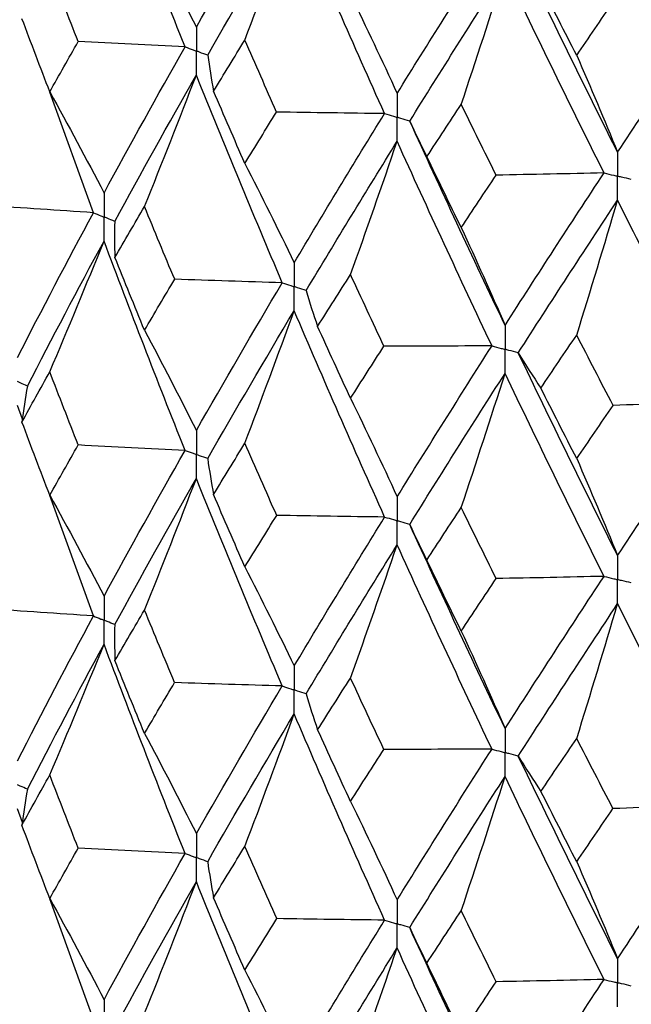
# Paper-space layout '_Dimetric' of a CAD drawing. Header units: millimetres. Extents: x -25 to 126, y -9 to 379.
# Tile 9 of 51: x -15.5 to -11.14, y 26.62 to 33.64. Entities that reach past the tile are written whole.
import ezdxf

# ---------------------------------------------------------------- set-up
doc = ezdxf.new("R2010")
doc.units = ezdxf.units.MM

psp = doc.layouts.new('_Dimetric')

# ---------------------------------------------------------------- linework, layer by layer
at = {"color": 7, "linetype": 'Continuous', "lineweight": 25}
for p, q in [((-14.9732, 32.2657), (-15.2837, 33.1257)), ((-15.48, 30.7927), (-15.5152, 30.8903)), ((-14.9732, 29.3903), (-15.2831, 30.248)), ((-15.48, 27.918), (-15.5152, 28.0155)), ((-14.9732, 26.5135), (-15.2831, 27.3724))]:
    psp.add_line(p, q, dxfattribs=at)
for points in [[(-14.3195, 33.4478), (-14.5173, 33.9426), (-14.71, 34.4392), (-14.8976, 34.9382)], [(-14.2391, 33.5889), (-14.04, 33.9374), (-13.8358, 34.2878), (-13.6265, 34.6406)], [(-14.1581, 33.3886), (-13.9577, 33.7376), (-13.7521, 34.0882), (-13.5416, 34.4414)], [(-13.8932, 33.4965), (-13.7737, 33.8105), (-13.6565, 34.1255), (-13.5416, 34.4414)], [(-12.8963, 32.9723), (-13.116, 33.4599), (-13.3311, 33.9493), (-13.5416, 34.4414)], [(-14.6088, 34.3026), (-14.4832, 34.0671), (-14.36, 33.8293), (-14.2391, 33.5889)], [(-12.807, 33.1165), (-12.5861, 33.4722), (-12.3606, 33.8302), (-12.1306, 34.1907)], [(-11.2346, 32.6965), (-11.4749, 33.1754), (-11.7112, 33.6568), (-11.9435, 34.1407)], [(-15.0821, 33.4858), (-15.1501, 33.6589), (-15.2176, 33.8325), (-15.2844, 34.0062)], [(-12.7172, 32.9191), (-12.4951, 33.2755), (-12.2684, 33.6337), (-12.0373, 33.9946)], [(-12.3498, 33.0381), (-12.2436, 33.356), (-12.1394, 33.6748), (-12.0373, 33.9946)], [(-11.3317, 32.5491), (-11.5709, 33.0286), (-11.8062, 33.5102), (-12.0373, 33.9946)], [(-11.5263, 33.3869), (-11.612, 33.5541), (-11.6973, 33.7217), (-11.782, 33.8895)], [(-13.1395, 33.8178), (-13.0266, 33.5866), (-12.9157, 33.3528), (-12.807, 33.1165)], [(-11.2346, 32.6965), (-10.9943, 33.0603), (-10.75, 33.4265), (-10.5017, 33.7953)], [(-11.5263, 33.3869), (-11.4406, 33.5131), (-11.3543, 33.6395), (-11.2676, 33.7663)], [(-15.2844, 33.127), (-15.3512, 33.3009), (-15.4173, 33.4749), (-15.4828, 33.649)], [(-14.1163, 33.1319), (-14.0426, 33.2531), (-13.9682, 33.3747), (-13.8932, 33.4965)], [(-13.6666, 32.9835), (-13.7427, 33.1542), (-13.8183, 33.3252), (-13.8932, 33.4965)], [(-15.2844, 33.127), (-15.2176, 33.2465), (-15.1501, 33.3661), (-15.0821, 33.4858)], [(-14.3195, 33.4478), (-14.574, 33.4597), (-14.8282, 33.4724), (-15.0821, 33.4858)], [(-14.8976, 32.4058), (-14.71, 32.7521), (-14.5173, 33.0996), (-14.3195, 33.4478)], [(-14.1581, 33.3886), (-14.1464, 33.303), (-14.1324, 33.2174), (-14.1163, 33.1319)], [(-11.5263, 33.3869), (-11.4272, 33.1594), (-11.3299, 32.9292), (-11.2346, 32.6965)], [(-14.8214, 32.2039), (-14.6324, 32.5506), (-14.4382, 32.8986), (-14.2391, 33.2473)], [(-14.6088, 32.3089), (-14.4832, 32.6207), (-14.36, 32.9335), (-14.2391, 33.2473)], [(-13.6265, 31.7661), (-13.8357, 32.2587), (-14.04, 32.7527), (-14.2391, 33.2473)], [(-15.2844, 33.127), (-15.1529, 32.8891), (-15.024, 32.6487), (-14.8976, 32.4058)], [(-13.8932, 32.6173), (-13.9682, 32.7887), (-14.0426, 32.9603), (-14.1163, 33.1319)], [(-12.5951, 32.6653), (-12.5139, 32.7892), (-12.4322, 32.9135), (-12.3498, 33.0381)], [(-12.1014, 32.5334), (-12.1847, 32.7013), (-12.2675, 32.8695), (-12.3498, 33.0381)], [(-13.8932, 32.6173), (-13.8183, 32.7393), (-13.7427, 32.8613), (-13.6666, 32.9835)], [(-12.8963, 32.9723), (-13.1531, 32.9754), (-13.4099, 32.9791), (-13.6666, 32.9835)], [(-13.5416, 31.909), (-13.3312, 32.2623), (-13.1159, 32.6169), (-12.8963, 32.9723)], [(-12.7172, 32.9191), (-12.6787, 32.8344), (-12.638, 32.7498), (-12.5951, 32.6653)], [(-12.0373, 31.4621), (-12.2684, 31.9466), (-12.4951, 32.4325), (-12.7172, 32.9191)], [(-13.4562, 31.7099), (-13.2444, 32.0636), (-13.0279, 32.4188), (-12.807, 32.7748)], [(-13.1395, 31.8242), (-13.0265, 32.1401), (-12.9157, 32.457), (-12.807, 32.7748)], [(-12.1306, 31.3161), (-12.3605, 31.8011), (-12.5861, 32.2876), (-12.807, 32.7748)], [(-12.3498, 32.1589), (-12.4322, 32.3275), (-12.5139, 32.4964), (-12.5951, 32.6653)], [(-13.8932, 32.6173), (-13.7737, 32.3838), (-13.6565, 32.1476), (-13.5416, 31.909)], [(-12.3498, 32.1589), (-12.2675, 32.2836), (-12.1847, 32.4084), (-12.1014, 32.5334)], [(-11.3317, 32.5491), (-11.5881, 32.5431), (-11.8447, 32.5379), (-12.1014, 32.5334)], [(-12.0373, 31.4621), (-11.8062, 31.8231), (-11.5709, 32.1856), (-11.3317, 32.5491)], [(-14.9732, 32.2657), (-15.2254, 32.2821), (-15.4772, 32.2991), (-15.7285, 32.3169)], [(-14.8202, 31.9469), (-14.7503, 32.0675), (-14.6799, 32.1881), (-14.6088, 32.3089)], [(-14.3937, 31.7907), (-14.4661, 31.9633), (-14.5378, 32.1361), (-14.6088, 32.3089)], [(-11.9435, 31.2662), (-11.7113, 31.6277), (-11.4748, 31.9908), (-11.2346, 32.3548)], [(-11.5263, 31.3933), (-11.4272, 31.7129), (-11.3299, 32.0334), (-11.2346, 32.3548)], [(-10.5017, 30.9207), (-10.7499, 31.3974), (-10.9943, 31.8756), (-11.2346, 32.3548)], [(-15.5152, 31.2323), (-15.34, 31.5752), (-15.1593, 31.9198), (-14.9732, 32.2657)], [(-14.8214, 32.2039), (-14.8232, 32.1182), (-14.8228, 32.0326), (-14.8202, 31.9469)], [(-12.3498, 32.1589), (-12.2436, 31.9293), (-12.1394, 31.697), (-12.0373, 31.4621)], [(-15.444, 31.0292), (-15.2673, 31.3723), (-15.0851, 31.7173), (-14.8976, 32.0636)], [(-15.2844, 31.1311), (-15.1529, 31.4408), (-15.024, 31.7517), (-14.8976, 32.0636)], [(-14.3195, 30.5711), (-14.5173, 31.0668), (-14.7101, 31.5646), (-14.8976, 32.0636)], [(-14.6088, 31.4273), (-14.6799, 31.6003), (-14.7504, 31.7735), (-14.8202, 31.9469)], [(-13.3744, 31.4544), (-13.2967, 31.5775), (-13.2184, 31.7008), (-13.1395, 31.8242)], [(-12.9013, 31.3139), (-12.9813, 31.4838), (-13.0607, 31.6539), (-13.1395, 31.8242)], [(-14.6088, 31.4273), (-14.5378, 31.5482), (-14.4661, 31.6694), (-14.3937, 31.7907)], [(-13.6265, 31.7661), (-13.8825, 31.7736), (-14.1382, 31.7818), (-14.3937, 31.7907)], [(-14.2391, 30.7125), (-14.0399, 31.0619), (-13.8356, 31.4133), (-13.6265, 31.7661)], [(-13.4562, 31.7099), (-13.4311, 31.6246), (-13.4038, 31.5395), (-13.3744, 31.4544)], [(-14.1582, 30.512), (-13.9577, 30.8618), (-13.752, 31.2136), (-13.5416, 31.5668)], [(-13.8932, 30.6214), (-13.7737, 30.9355), (-13.6565, 31.2507), (-13.5416, 31.5668)], [(-12.8962, 30.0957), (-13.116, 30.5841), (-13.3312, 31.0747), (-13.5416, 31.5668)], [(-13.1395, 30.9425), (-13.2184, 31.1129), (-13.2967, 31.2836), (-13.3744, 31.4544)], [(-14.6088, 31.4273), (-14.4832, 31.1915), (-14.3599, 30.9533), (-14.2391, 30.7125)], [(-11.7821, 31.0149), (-11.6973, 31.1409), (-11.612, 31.267), (-11.5263, 31.3933)], [(-11.2675, 30.8916), (-11.3543, 31.0587), (-11.4405, 31.2259), (-11.5263, 31.3933)], [(-13.1395, 30.9425), (-13.0607, 31.0661), (-12.9813, 31.1899), (-12.9013, 31.3139)], [(-12.1306, 31.3161), (-12.3875, 31.3146), (-12.6444, 31.3139), (-12.9013, 31.3139)], [(-12.807, 30.2401), (-12.586, 30.5968), (-12.3604, 30.9557), (-12.1306, 31.3161)], [(-11.9435, 31.2662), (-11.8919, 31.1823), (-11.838, 31.0985), (-11.7821, 31.0149)], [(-11.2346, 29.8201), (-11.4749, 30.3), (-11.7114, 30.7823), (-11.9435, 31.2662)], [(-15.483, 30.7726), (-15.4175, 30.8919), (-15.3513, 31.0114), (-15.2844, 31.1311)], [(-15.0819, 30.6092), (-15.15, 30.7829), (-15.2175, 30.9569), (-15.2844, 31.1311)], [(-12.7173, 30.0425), (-12.4951, 30.3997), (-12.2683, 30.759), (-12.0373, 31.12)], [(-12.3498, 30.1629), (-12.2436, 30.481), (-12.1394, 30.8), (-12.0373, 31.12)], [(-11.3317, 29.6725), (-11.5709, 30.1528), (-11.8063, 30.6356), (-12.0373, 31.12)], [(-15.444, 31.0292), (-15.4592, 30.9437), (-15.4722, 30.8582), (-15.483, 30.7726)], [(-11.5263, 30.5117), (-11.612, 30.6792), (-11.6973, 30.8469), (-11.7821, 31.0149)], [(-13.1395, 30.9425), (-13.0265, 30.7109), (-12.9157, 30.4768), (-12.807, 30.2401)], [(-10.5017, 30.9207), (-10.7567, 30.9103), (-11.012, 30.9006), (-11.2675, 30.8916)], [(-11.2346, 29.8201), (-10.9942, 30.1848), (-10.7498, 30.5519), (-10.5017, 30.9207)], [(-11.5263, 30.5117), (-11.4405, 30.6381), (-11.3543, 30.7647), (-11.2675, 30.8916)], [(-15.2844, 30.2503), (-15.3512, 30.4241), (-15.4174, 30.5982), (-15.483, 30.7726)], [(-14.1165, 30.2555), (-14.0427, 30.3772), (-13.9683, 30.4992), (-13.8932, 30.6214)], [(-13.6663, 30.107), (-13.7426, 30.2782), (-13.8182, 30.4497), (-13.8932, 30.6214)], [(-15.2844, 30.2503), (-15.2175, 30.3697), (-15.15, 30.4893), (-15.0819, 30.6092)], [(-14.3195, 30.5711), (-14.5739, 30.5831), (-14.8281, 30.5958), (-15.0819, 30.6092)], [(-14.8976, 29.5302), (-14.7101, 29.8756), (-14.5175, 30.222), (-14.3195, 30.5711)], [(-14.1582, 30.512), (-14.1465, 30.4265), (-14.1326, 30.341), (-14.1165, 30.2555)], [(-11.5263, 30.5117), (-11.4271, 30.2838), (-11.3299, 30.0532), (-11.2346, 29.8201)], [(-14.8214, 29.3285), (-14.6325, 29.6743), (-14.4384, 30.021), (-14.2391, 30.3705)], [(-14.6088, 29.4321), (-14.4831, 29.7439), (-14.3599, 30.0567), (-14.2391, 30.3705)], [(-13.6266, 28.8907), (-13.8357, 29.3824), (-14.0398, 29.875), (-14.2391, 30.3705)], [(-15.2844, 30.2503), (-15.1529, 30.0127), (-15.024, 29.7727), (-14.8976, 29.5302)], [(-13.8932, 29.7406), (-13.9682, 29.9119), (-14.0427, 30.0836), (-14.1165, 30.2555)], [(-12.5954, 29.7889), (-12.5141, 29.9133), (-12.4322, 30.038), (-12.3498, 30.1629)], [(-12.1011, 29.6569), (-12.1845, 29.8253), (-12.2674, 29.994), (-12.3498, 30.1629)], [(-13.8932, 29.7406), (-13.8182, 29.8624), (-13.7426, 29.9846), (-13.6663, 30.107)], [(-12.8962, 30.0957), (-13.153, 30.0987), (-13.4097, 30.1025), (-13.6663, 30.107)], [(-13.5416, 29.0334), (-13.3312, 29.3857), (-13.1161, 29.7393), (-12.8962, 30.0957)], [(-12.7173, 30.0425), (-12.6788, 29.9579), (-12.6382, 29.8733), (-12.5954, 29.7889)], [(-12.0373, 28.5865), (-12.2683, 29.07), (-12.4949, 29.5548), (-12.7173, 30.0425)], [(-13.4561, 28.8345), (-13.2445, 29.1873), (-13.0281, 29.5412), (-12.807, 29.898)], [(-13.1395, 28.9474), (-13.0265, 29.2633), (-12.9156, 29.5802), (-12.807, 29.898)], [(-12.1306, 28.4407), (-12.3605, 28.9248), (-12.5859, 29.4098), (-12.807, 29.898)], [(-12.3498, 29.2822), (-12.4322, 29.4507), (-12.5141, 29.6197), (-12.5954, 29.7889)], [(-13.8932, 29.7406), (-13.7737, 29.5074), (-13.6565, 29.2717), (-13.5416, 29.0334)], [(-12.3498, 29.2822), (-12.2675, 29.4067), (-12.1846, 29.5317), (-12.1011, 29.6569)], [(-11.3317, 29.6725), (-11.588, 29.6665), (-11.8445, 29.6613), (-12.1011, 29.6569)], [(-12.0373, 28.5865), (-11.8063, 28.9466), (-11.5711, 29.308), (-11.3317, 29.6725)], [(-14.9732, 29.3903), (-15.2255, 29.4067), (-15.4773, 29.4238), (-15.7287, 29.4415)], [(-14.8199, 29.0714), (-14.7502, 29.1914), (-14.6798, 29.3116), (-14.6088, 29.4321)], [(-14.394, 28.9153), (-14.4662, 29.0874), (-14.5378, 29.2596), (-14.6088, 29.4321)], [(-11.9435, 28.3908), (-11.7113, 28.7514), (-11.4751, 29.1132), (-11.2346, 29.478)], [(-11.5263, 28.5165), (-11.4271, 28.8361), (-11.3299, 29.1566), (-11.2346, 29.478)], [(-10.5018, 28.0454), (-10.7499, 28.521), (-10.9941, 28.9979), (-11.2346, 29.478)], [(-15.5152, 28.3577), (-15.3399, 28.7009), (-15.1592, 29.0453), (-14.9732, 29.3903)], [(-14.8214, 29.3285), (-14.8231, 29.2428), (-14.8226, 29.1571), (-14.8199, 29.0714)], [(-12.3498, 29.2822), (-12.2436, 29.0529), (-12.1394, 28.821), (-12.0373, 28.5865)], [(-15.444, 28.1545), (-15.2672, 28.4981), (-15.085, 28.8429), (-14.8976, 29.1884)], [(-15.2844, 28.2565), (-15.153, 28.5661), (-15.024, 28.8767), (-14.8976, 29.1884)], [(-14.3195, 27.6965), (-14.5174, 28.1927), (-14.7102, 28.6903), (-14.8976, 29.1884)], [(-14.6088, 28.5527), (-14.6798, 28.7255), (-14.7502, 28.8984), (-14.8199, 29.0714)], [(-13.3741, 28.5788), (-13.2965, 28.7015), (-13.2183, 28.8242), (-13.1395, 28.9474)], [(-12.9016, 28.4385), (-12.9815, 28.6079), (-13.0608, 28.7774), (-13.1395, 28.9474)], [(-14.6088, 28.5527), (-14.5378, 28.6734), (-14.4662, 28.7943), (-14.394, 28.9153)], [(-13.6266, 28.8907), (-13.8826, 28.8982), (-14.1384, 28.9064), (-14.394, 28.9153)], [(-14.2391, 27.8379), (-14.0399, 28.1877), (-13.8356, 28.5388), (-13.6266, 28.8907)], [(-13.4561, 28.8345), (-13.431, 28.7492), (-13.4036, 28.664), (-13.3741, 28.5788)], [(-14.1582, 27.6374), (-13.9576, 27.9876), (-13.7519, 28.3392), (-13.5416, 28.6916)], [(-13.8932, 27.7467), (-13.7737, 28.0607), (-13.6565, 28.3757), (-13.5416, 28.6916)], [(-12.8962, 27.221), (-13.1161, 27.7099), (-13.3313, 28.2004), (-13.5416, 28.6916)], [(-13.1395, 28.068), (-13.2183, 28.2381), (-13.2965, 28.4084), (-13.3741, 28.5788)], [(-14.6088, 28.5527), (-14.4832, 28.317), (-14.3599, 28.0787), (-14.2391, 27.8379)], [(-11.7818, 28.1394), (-11.6971, 28.2648), (-11.612, 28.3905), (-11.5263, 28.5165)], [(-11.2678, 28.0163), (-11.3545, 28.1828), (-11.4406, 28.3494), (-11.5263, 28.5165)], [(-13.1395, 28.068), (-13.0608, 28.1913), (-12.9814, 28.3148), (-12.9016, 28.4385)], [(-12.1306, 28.4407), (-12.3876, 28.4393), (-12.6446, 28.4385), (-12.9016, 28.4385)], [(-12.807, 27.3655), (-12.5859, 27.7225), (-12.3604, 28.0812), (-12.1306, 28.4407)], [(-11.9435, 28.3908), (-11.8917, 28.3068), (-11.8378, 28.223), (-11.7818, 28.1394)], [(-11.2346, 26.9455), (-11.475, 27.4258), (-11.7115, 27.9078), (-11.9435, 28.3908)], [(-15.4831, 27.8979), (-15.4175, 28.0173), (-15.3513, 28.1368), (-15.2844, 28.2565)], [(-15.0818, 27.7344), (-15.15, 27.9083), (-15.2175, 28.0823), (-15.2844, 28.2565)], [(-12.7173, 27.1679), (-12.495, 27.5255), (-12.2682, 27.8846), (-12.0373, 28.2448)], [(-12.3498, 27.2883), (-12.2436, 27.6062), (-12.1395, 27.925), (-12.0373, 28.2448)], [(-11.3317, 26.7978), (-11.5711, 27.2787), (-11.8064, 27.7613), (-12.0373, 28.2448)], [(-15.444, 28.1545), (-15.4592, 28.069), (-15.4722, 27.9835), (-15.4831, 27.8979)], [(-11.5263, 27.6371), (-11.612, 27.8044), (-11.6971, 27.9718), (-11.7818, 28.1394)], [(-13.1395, 28.068), (-13.0265, 27.8364), (-12.9157, 27.6022), (-12.807, 27.3655)], [(-11.5263, 27.6371), (-11.4406, 27.7633), (-11.3544, 27.8897), (-11.2678, 28.0163)], [(-10.5018, 28.0454), (-10.7569, 28.035), (-11.0122, 28.0253), (-11.2678, 28.0163)], [(-11.2346, 26.9455), (-10.9941, 27.3106), (-10.7497, 27.6774), (-10.5018, 28.0454)], [(-15.2844, 27.3747), (-15.3513, 27.5489), (-15.4175, 27.7233), (-15.4831, 27.8979)], [(-15.2844, 27.3747), (-15.2175, 27.4944), (-15.15, 27.6143), (-15.0818, 27.7344)], [(-14.3195, 27.6965), (-14.5739, 27.7084), (-14.828, 27.7211), (-15.0818, 27.7344)], [(-14.1166, 27.3808), (-14.0428, 27.5026), (-13.9683, 27.6246), (-13.8932, 27.7467)], [(-13.6662, 27.2322), (-13.7425, 27.4036), (-13.8182, 27.5751), (-13.8932, 27.7467)], [(-14.8976, 26.6535), (-14.7102, 26.9993), (-14.5174, 27.3472), (-14.3195, 27.6965)], [(-14.1582, 27.6374), (-14.1465, 27.5518), (-14.1327, 27.4663), (-14.1166, 27.3808)], [(-11.5263, 27.6371), (-11.4271, 27.4092), (-11.3299, 27.1787), (-11.2346, 26.9455)], [(-14.8214, 26.4516), (-14.6325, 26.7978), (-14.4384, 27.146), (-14.2391, 27.4958)], [(-14.6088, 26.5566), (-14.4832, 26.8686), (-14.3599, 27.1817), (-14.2391, 27.4958)], [(-13.6266, 26.0138), (-13.8356, 26.5058), (-14.0399, 27), (-14.2391, 27.4958)], [(-15.2844, 27.3747), (-15.1529, 27.1367), (-15.024, 26.8963), (-14.8976, 26.6535)], [(-13.8932, 26.865), (-13.9683, 27.0367), (-14.0428, 27.2087), (-14.1166, 27.3808)], [(-12.5955, 26.9142), (-12.5142, 27.0387), (-12.4323, 27.1634), (-12.3498, 27.2883)], [(-12.101, 26.7821), (-12.1845, 26.9507), (-12.2674, 27.1194), (-12.3498, 27.2883)], [(-13.8932, 26.865), (-13.8182, 26.9872), (-13.7425, 27.1096), (-13.6662, 27.2322)], [(-12.8962, 27.221), (-13.153, 27.224), (-13.4097, 27.2278), (-13.6662, 27.2322)], [(-13.5416, 26.1566), (-13.3313, 26.5095), (-13.116, 26.8644), (-12.8962, 27.221)], [(-12.7173, 27.1679), (-12.6789, 27.0832), (-12.6383, 26.9986), (-12.5955, 26.9142)], [(-12.0373, 25.7098), (-12.2682, 26.1937), (-12.495, 26.68), (-12.7173, 27.1679)], [(-13.4562, 25.9576), (-13.2445, 26.3108), (-13.028, 26.6662), (-12.807, 27.0233)], [(-13.1395, 26.0719), (-13.0265, 26.3881), (-12.9157, 26.7052), (-12.807, 27.0233)], [(-12.1306, 25.5639), (-12.3604, 26.0482), (-12.586, 26.5349), (-12.807, 27.0233)], [(-12.3498, 26.4065), (-12.4323, 26.5755), (-12.5142, 26.7447), (-12.5955, 26.9142)], [(-13.8932, 26.865), (-13.7737, 26.6314), (-13.6565, 26.3953), (-13.5416, 26.1566)], [(-12.3498, 26.4065), (-12.2674, 26.5315), (-12.1845, 26.6567), (-12.101, 26.7821)], [(-11.3317, 26.7978), (-11.588, 26.7918), (-11.8444, 26.7866), (-12.101, 26.7821)], [(-12.0373, 25.7098), (-11.8063, 26.0703), (-11.571, 26.4332), (-11.3317, 26.7978)]]:
    psp.add_open_spline(points, degree=3, dxfattribs=at)
for points, knots in [([(-14.2391, 33.5889), (-14.239, 33.5429), (-14.239, 33.4969), (-14.239, 33.4508), (-14.239, 33.44), (-14.239, 33.4291), (-14.239, 33.4182)], [0, 0, 0, 0, 0.000146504, 0.000146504, 0.000146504, 0.0001811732, 0.0001811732, 0.0001811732, 0.0001811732]), ([(-14.3195, 33.4478), (-14.3005, 33.4407), (-14.2814, 33.4337), (-14.2623, 33.4267), (-14.2545, 33.4239), (-14.2468, 33.421), (-14.239, 33.4182)], [0, 0, 0, 0, 0.0000852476, 0.0000852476, 0.0000852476, 0.0001199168, 0.0001199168, 0.0001199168, 0.0001199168]), ([(-14.2391, 33.2473), (-14.239, 33.2933), (-14.239, 33.3394), (-14.239, 33.3855), (-14.239, 33.3964), (-14.239, 33.4073), (-14.239, 33.4182)], [0, 0, 0, 0, 0.0001465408, 0.0001465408, 0.0001465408, 0.0001812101, 0.0001812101, 0.0001812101, 0.0001812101]), ([(-14.1581, 33.3886), (-14.1773, 33.3956), (-14.1965, 33.4026), (-14.2156, 33.4096), (-14.2234, 33.4125), (-14.2312, 33.4153), (-14.239, 33.4182)], [0, 0, 0, 0, 0.0000852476, 0.0000852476, 0.0000852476, 0.0001199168, 0.0001199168, 0.0001199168, 0.0001199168]), ([(-12.807, 33.1165), (-12.8069, 33.0704), (-12.8069, 33.0244), (-12.8069, 32.9784), (-12.8069, 32.9675), (-12.8069, 32.9566), (-12.8069, 32.9457)], [0, 0, 0, 0, 0.000146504, 0.000146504, 0.000146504, 0.0001811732, 0.0001811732, 0.0001811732, 0.0001811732]), ([(-12.8963, 32.9723), (-12.8751, 32.966), (-12.854, 32.9597), (-12.8328, 32.9534), (-12.8241, 32.9508), (-12.8155, 32.9483), (-12.8069, 32.9457)], [0, 0, 0, 0, 0.0000852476, 0.0000852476, 0.0000852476, 0.0001199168, 0.0001199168, 0.0001199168, 0.0001199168]), ([(-12.807, 32.7748), (-12.8069, 32.8209), (-12.8069, 32.8669), (-12.8069, 32.913), (-12.8069, 32.9239), (-12.8069, 32.9348), (-12.8069, 32.9457)], [0, 0, 0, 0, 0.0001465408, 0.0001465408, 0.0001465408, 0.0001812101, 0.0001812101, 0.0001812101, 0.0001812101]), ([(-12.7172, 32.9191), (-12.7385, 32.9254), (-12.7598, 32.9317), (-12.781, 32.938), (-12.7896, 32.9406), (-12.7983, 32.9431), (-12.8069, 32.9457)], [0, 0, 0, 0, 0.0000852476, 0.0000852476, 0.0000852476, 0.0001199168, 0.0001199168, 0.0001199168, 0.0001199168]), ([(-11.2346, 32.6965), (-11.2345, 32.6505), (-11.2345, 32.6044), (-11.2345, 32.5584), (-11.2345, 32.5475), (-11.2345, 32.5366), (-11.2345, 32.5257)], [0, 0, 0, 0, 0.000146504, 0.000146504, 0.000146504, 0.0001811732, 0.0001811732, 0.0001811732, 0.0001811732]), ([(-11.3317, 32.5491), (-11.3087, 32.5435), (-11.2857, 32.538), (-11.2626, 32.5325), (-11.2532, 32.5302), (-11.2439, 32.528), (-11.2345, 32.5257)], [0, 0, 0, 0, 0.0000852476, 0.0000852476, 0.0000852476, 0.0001199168, 0.0001199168, 0.0001199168, 0.0001199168]), ([(-11.2346, 32.3548), (-11.2345, 32.4009), (-11.2345, 32.447), (-11.2345, 32.493), (-11.2345, 32.5039), (-11.2345, 32.5148), (-11.2345, 32.5257)], [0, 0, 0, 0, 0.0001465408, 0.0001465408, 0.0001465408, 0.0001812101, 0.0001812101, 0.0001812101, 0.0001812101]), ([(-11.137, 32.5024), (-11.1601, 32.5079), (-11.1832, 32.5134), (-11.2063, 32.519), (-11.2157, 32.5212), (-11.2251, 32.5235), (-11.2345, 32.5257)], [0, 0, 0, 0, 0.0000852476, 0.0000852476, 0.0000852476, 0.0001199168, 0.0001199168, 0.0001199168, 0.0001199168]), ([(-14.8976, 32.4058), (-14.8975, 32.3597), (-14.8975, 32.3136), (-14.8975, 32.2674), (-14.8974, 32.2565), (-14.8974, 32.2456), (-14.8974, 32.2347)], [0, 0, 0, 0, 0.0001467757, 0.0001467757, 0.0001467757, 0.0001814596, 0.0001814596, 0.0001814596, 0.0001814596]), ([(-14.9732, 32.2657), (-14.9553, 32.2584), (-14.9374, 32.251), (-14.9194, 32.2437), (-14.9121, 32.2407), (-14.9048, 32.2377), (-14.8974, 32.2347)], [0, 0, 0, 0, 0.0000851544, 0.0000851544, 0.0000851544, 0.0001198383, 0.0001198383, 0.0001198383, 0.0001198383]), ([(-14.8976, 32.0636), (-14.8975, 32.1098), (-14.8975, 32.1559), (-14.8975, 32.202), (-14.8974, 32.2129), (-14.8974, 32.2238), (-14.8974, 32.2347)], [0, 0, 0, 0, 0.0001467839, 0.0001467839, 0.0001467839, 0.0001814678, 0.0001814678, 0.0001814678, 0.0001814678]), ([(-14.8214, 32.2039), (-14.8395, 32.2112), (-14.8575, 32.2185), (-14.8755, 32.2258), (-14.8828, 32.2288), (-14.8901, 32.2318), (-14.8974, 32.2347)], [0, 0, 0, 0, 0.0000851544, 0.0000851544, 0.0000851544, 0.0001198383, 0.0001198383, 0.0001198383, 0.0001198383]), ([(-13.5416, 31.909), (-13.5416, 31.8629), (-13.5415, 31.8168), (-13.5415, 31.7706), (-13.5415, 31.7597), (-13.5415, 31.7488), (-13.5415, 31.7379)], [0, 0, 0, 0, 0.0001467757, 0.0001467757, 0.0001467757, 0.0001814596, 0.0001814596, 0.0001814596, 0.0001814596]), ([(-13.6265, 31.7661), (-13.6064, 31.7594), (-13.5863, 31.7527), (-13.5661, 31.7461), (-13.5579, 31.7434), (-13.5497, 31.7406), (-13.5415, 31.7379)], [0, 0, 0, 0, 0.0000851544, 0.0000851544, 0.0000851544, 0.0001198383, 0.0001198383, 0.0001198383, 0.0001198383]), ([(-13.5416, 31.5668), (-13.5416, 31.613), (-13.5415, 31.6591), (-13.5415, 31.7052), (-13.5415, 31.7161), (-13.5415, 31.727), (-13.5415, 31.7379)], [0, 0, 0, 0, 0.0001467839, 0.0001467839, 0.0001467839, 0.0001814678, 0.0001814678, 0.0001814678, 0.0001814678]), ([(-13.4562, 31.7099), (-13.4764, 31.7165), (-13.4966, 31.7232), (-13.5168, 31.7298), (-13.5251, 31.7325), (-13.5333, 31.7352), (-13.5415, 31.7379)], [0, 0, 0, 0, 0.0000851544, 0.0000851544, 0.0000851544, 0.0001198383, 0.0001198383, 0.0001198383, 0.0001198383]), ([(-12.0373, 31.4621), (-12.0372, 31.416), (-12.0372, 31.3699), (-12.0372, 31.3238), (-12.0372, 31.3129), (-12.0372, 31.302), (-12.0372, 31.2911)], [0, 0, 0, 0, 0.0001467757, 0.0001467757, 0.0001467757, 0.0001814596, 0.0001814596, 0.0001814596, 0.0001814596]), ([(-12.1306, 31.3161), (-12.1085, 31.3102), (-12.0864, 31.3042), (-12.0642, 31.2983), (-12.0552, 31.2959), (-12.0462, 31.2935), (-12.0372, 31.2911)], [0, 0, 0, 0, 0.0000851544, 0.0000851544, 0.0000851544, 0.0001198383, 0.0001198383, 0.0001198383, 0.0001198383]), ([(-12.0373, 31.12), (-12.0372, 31.1661), (-12.0372, 31.2123), (-12.0372, 31.2584), (-12.0372, 31.2693), (-12.0372, 31.2802), (-12.0372, 31.2911)], [0, 0, 0, 0, 0.0001467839, 0.0001467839, 0.0001467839, 0.0001814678, 0.0001814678, 0.0001814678, 0.0001814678]), ([(-11.9435, 31.2662), (-11.9658, 31.2721), (-11.9879, 31.278), (-12.0101, 31.2839), (-12.0191, 31.2863), (-12.0282, 31.2887), (-12.0372, 31.2911)], [0, 0, 0, 0, 0.0000851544, 0.0000851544, 0.0000851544, 0.0001198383, 0.0001198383, 0.0001198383, 0.0001198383]), ([(-15.444, 31.0292), (-15.4609, 31.0368), (-15.4777, 31.0444), (-15.4945, 31.052), (-15.5014, 31.0551), (-15.5082, 31.0582), (-15.5151, 31.0613)], [0, 0, 0, 0, 0.0000851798, 0.0000851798, 0.0000851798, 0.0001198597, 0.0001198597, 0.0001198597, 0.0001198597]), ([(-14.2391, 30.7125), (-14.239, 30.6664), (-14.239, 30.6203), (-14.239, 30.5742), (-14.239, 30.5633), (-14.239, 30.5524), (-14.239, 30.5415)], [0, 0, 0, 0, 0.0001467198, 0.0001467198, 0.0001467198, 0.0001813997, 0.0001813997, 0.0001813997, 0.0001813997]), ([(-14.3195, 30.5711), (-14.3005, 30.5641), (-14.2814, 30.5571), (-14.2623, 30.5501), (-14.2545, 30.5472), (-14.2468, 30.5444), (-14.239, 30.5415)], [0, 0, 0, 0, 0.0000851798, 0.0000851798, 0.0000851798, 0.0001198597, 0.0001198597, 0.0001198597, 0.0001198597]), ([(-14.2391, 30.3705), (-14.239, 30.4166), (-14.239, 30.4627), (-14.239, 30.5088), (-14.239, 30.5197), (-14.239, 30.5306), (-14.239, 30.5415)], [0, 0, 0, 0, 0.0001466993, 0.0001466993, 0.0001466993, 0.0001813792, 0.0001813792, 0.0001813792, 0.0001813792]), ([(-14.1582, 30.512), (-14.1774, 30.519), (-14.1965, 30.526), (-14.2156, 30.533), (-14.2234, 30.5358), (-14.2312, 30.5387), (-14.239, 30.5415)], [0, 0, 0, 0, 0.0000851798, 0.0000851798, 0.0000851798, 0.0001198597, 0.0001198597, 0.0001198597, 0.0001198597]), ([(-12.807, 30.2401), (-12.8069, 30.194), (-12.8069, 30.1479), (-12.8069, 30.1018), (-12.8069, 30.0909), (-12.8069, 30.08), (-12.8069, 30.0691)], [0, 0, 0, 0, 0.0001467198, 0.0001467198, 0.0001467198, 0.0001813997, 0.0001813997, 0.0001813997, 0.0001813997]), ([(-12.8962, 30.0957), (-12.8751, 30.0894), (-12.854, 30.0831), (-12.8328, 30.0768), (-12.8241, 30.0742), (-12.8155, 30.0716), (-12.8069, 30.0691)], [0, 0, 0, 0, 0.0000851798, 0.0000851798, 0.0000851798, 0.0001198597, 0.0001198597, 0.0001198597, 0.0001198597]), ([(-12.807, 29.898), (-12.8069, 29.9442), (-12.8069, 29.9903), (-12.8069, 30.0364), (-12.8069, 30.0473), (-12.8069, 30.0582), (-12.8069, 30.0691)], [0, 0, 0, 0, 0.0001466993, 0.0001466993, 0.0001466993, 0.0001813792, 0.0001813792, 0.0001813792, 0.0001813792]), ([(-12.7173, 30.0425), (-12.7385, 30.0488), (-12.7598, 30.0551), (-12.781, 30.0614), (-12.7896, 30.0639), (-12.7983, 30.0665), (-12.8069, 30.0691)], [0, 0, 0, 0, 0.0000851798, 0.0000851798, 0.0000851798, 0.0001198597, 0.0001198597, 0.0001198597, 0.0001198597]), ([(-11.2346, 29.8201), (-11.2345, 29.774), (-11.2345, 29.7279), (-11.2345, 29.6818), (-11.2345, 29.6709), (-11.2345, 29.66), (-11.2345, 29.6491)], [0, 0, 0, 0, 0.0001467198, 0.0001467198, 0.0001467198, 0.0001813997, 0.0001813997, 0.0001813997, 0.0001813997]), ([(-11.3317, 29.6725), (-11.3087, 29.6669), (-11.2857, 29.6614), (-11.2626, 29.6558), (-11.2533, 29.6536), (-11.2439, 29.6513), (-11.2345, 29.6491)], [0, 0, 0, 0, 0.0000851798, 0.0000851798, 0.0000851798, 0.0001198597, 0.0001198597, 0.0001198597, 0.0001198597]), ([(-11.2346, 29.478), (-11.2345, 29.5242), (-11.2345, 29.5703), (-11.2345, 29.6164), (-11.2345, 29.6273), (-11.2345, 29.6382), (-11.2345, 29.6491)], [0, 0, 0, 0, 0.0001466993, 0.0001466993, 0.0001466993, 0.0001813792, 0.0001813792, 0.0001813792, 0.0001813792]), ([(-11.137, 29.6258), (-11.1601, 29.6313), (-11.1832, 29.6368), (-11.2063, 29.6423), (-11.2157, 29.6446), (-11.2251, 29.6468), (-11.2345, 29.6491)], [0, 0, 0, 0, 0.0000851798, 0.0000851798, 0.0000851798, 0.0001198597, 0.0001198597, 0.0001198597, 0.0001198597]), ([(-14.8976, 29.5302), (-14.8975, 29.4841), (-14.8975, 29.4381), (-14.8975, 29.392), (-14.8974, 29.3811), (-14.8974, 29.3703), (-14.8974, 29.3594)], [0, 0, 0, 0, 0.0001465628, 0.0001465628, 0.0001465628, 0.0001812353, 0.0001812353, 0.0001812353, 0.0001812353]), ([(-14.9732, 29.3903), (-14.9553, 29.383), (-14.9374, 29.3756), (-14.9194, 29.3683), (-14.9121, 29.3653), (-14.9048, 29.3623), (-14.8974, 29.3594)], [0, 0, 0, 0, 0.000085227, 0.000085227, 0.000085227, 0.0001198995, 0.0001198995, 0.0001198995, 0.0001198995]), ([(-14.8976, 29.1884), (-14.8975, 29.2345), (-14.8975, 29.2806), (-14.8975, 29.3267), (-14.8974, 29.3376), (-14.8974, 29.3485), (-14.8974, 29.3594)], [0, 0, 0, 0, 0.0001465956, 0.0001465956, 0.0001465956, 0.0001812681, 0.0001812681, 0.0001812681, 0.0001812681]), ([(-14.8214, 29.3285), (-14.8394, 29.3358), (-14.8575, 29.3431), (-14.8755, 29.3504), (-14.8828, 29.3534), (-14.8901, 29.3564), (-14.8974, 29.3594)], [0, 0, 0, 0, 0.000085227, 0.000085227, 0.000085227, 0.0001198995, 0.0001198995, 0.0001198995, 0.0001198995]), ([(-13.5416, 29.0334), (-13.5416, 28.9873), (-13.5415, 28.9413), (-13.5415, 28.8952), (-13.5415, 28.8843), (-13.5415, 28.8734), (-13.5415, 28.8625)], [0, 0, 0, 0, 0.0001465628, 0.0001465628, 0.0001465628, 0.0001812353, 0.0001812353, 0.0001812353, 0.0001812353]), ([(-13.6266, 28.8907), (-13.6065, 28.884), (-13.5863, 28.8773), (-13.5661, 28.8707), (-13.5579, 28.868), (-13.5497, 28.8653), (-13.5415, 28.8625)], [0, 0, 0, 0, 0.000085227, 0.000085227, 0.000085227, 0.0001198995, 0.0001198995, 0.0001198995, 0.0001198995]), ([(-13.5416, 28.6916), (-13.5416, 28.7377), (-13.5415, 28.7838), (-13.5415, 28.8299), (-13.5415, 28.8408), (-13.5415, 28.8517), (-13.5415, 28.8625)], [0, 0, 0, 0, 0.0001465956, 0.0001465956, 0.0001465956, 0.0001812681, 0.0001812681, 0.0001812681, 0.0001812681]), ([(-13.4561, 28.8345), (-13.4764, 28.8411), (-13.4966, 28.8478), (-13.5168, 28.8544), (-13.5251, 28.8571), (-13.5333, 28.8598), (-13.5415, 28.8625)], [0, 0, 0, 0, 0.000085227, 0.000085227, 0.000085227, 0.0001198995, 0.0001198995, 0.0001198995, 0.0001198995]), ([(-12.0373, 28.5865), (-12.0372, 28.5405), (-12.0372, 28.4945), (-12.0372, 28.4484), (-12.0372, 28.4375), (-12.0372, 28.4266), (-12.0372, 28.4157)], [0, 0, 0, 0, 0.0001465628, 0.0001465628, 0.0001465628, 0.0001812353, 0.0001812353, 0.0001812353, 0.0001812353]), ([(-12.1306, 28.4407), (-12.1085, 28.4348), (-12.0864, 28.4289), (-12.0642, 28.4229), (-12.0552, 28.4205), (-12.0462, 28.4181), (-12.0372, 28.4157)], [0, 0, 0, 0, 0.000085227, 0.000085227, 0.000085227, 0.0001198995, 0.0001198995, 0.0001198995, 0.0001198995]), ([(-12.0373, 28.2448), (-12.0372, 28.2909), (-12.0372, 28.3369), (-12.0372, 28.383), (-12.0372, 28.3939), (-12.0372, 28.4048), (-12.0372, 28.4157)], [0, 0, 0, 0, 0.0001465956, 0.0001465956, 0.0001465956, 0.0001812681, 0.0001812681, 0.0001812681, 0.0001812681]), ([(-11.9435, 28.3908), (-11.9657, 28.3967), (-11.9879, 28.4026), (-12.0101, 28.4085), (-12.0191, 28.4109), (-12.0282, 28.4133), (-12.0372, 28.4157)], [0, 0, 0, 0, 0.000085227, 0.000085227, 0.000085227, 0.0001198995, 0.0001198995, 0.0001198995, 0.0001198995]), ([(-15.444, 28.1545), (-15.4609, 28.1621), (-15.4777, 28.1697), (-15.4945, 28.1774), (-15.5014, 28.1805), (-15.5082, 28.1836), (-15.5151, 28.1867)], [0, 0, 0, 0, 0.0000851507, 0.0000851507, 0.0000851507, 0.0001198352, 0.0001198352, 0.0001198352, 0.0001198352]), ([(-14.2391, 27.8379), (-14.239, 27.7918), (-14.239, 27.7457), (-14.239, 27.6996), (-14.239, 27.6887), (-14.239, 27.6778), (-14.239, 27.6669)], [0, 0, 0, 0, 0.0001467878, 0.0001467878, 0.0001467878, 0.0001814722, 0.0001814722, 0.0001814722, 0.0001814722]), ([(-14.3195, 27.6965), (-14.3005, 27.6895), (-14.2814, 27.6824), (-14.2623, 27.6754), (-14.2545, 27.6726), (-14.2468, 27.6697), (-14.239, 27.6669)], [0, 0, 0, 0, 0.0000851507, 0.0000851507, 0.0000851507, 0.0001198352, 0.0001198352, 0.0001198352, 0.0001198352]), ([(-14.2391, 27.4958), (-14.239, 27.5419), (-14.239, 27.588), (-14.239, 27.6342), (-14.239, 27.6451), (-14.239, 27.656), (-14.239, 27.6669)], [0, 0, 0, 0, 0.0001467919, 0.0001467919, 0.0001467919, 0.0001814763, 0.0001814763, 0.0001814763, 0.0001814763]), ([(-14.1582, 27.6374), (-14.1774, 27.6444), (-14.1965, 27.6513), (-14.2156, 27.6583), (-14.2234, 27.6612), (-14.2312, 27.664), (-14.239, 27.6669)], [0, 0, 0, 0, 0.0000851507, 0.0000851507, 0.0000851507, 0.0001198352, 0.0001198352, 0.0001198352, 0.0001198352]), ([(-12.807, 27.3655), (-12.8069, 27.3194), (-12.8069, 27.2732), (-12.8069, 27.2271), (-12.8069, 27.2162), (-12.8069, 27.2053), (-12.8069, 27.1944)], [0, 0, 0, 0, 0.0001467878, 0.0001467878, 0.0001467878, 0.0001814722, 0.0001814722, 0.0001814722, 0.0001814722]), ([(-12.8962, 27.221), (-12.8751, 27.2147), (-12.8539, 27.2084), (-12.8328, 27.2021), (-12.8242, 27.1995), (-12.8155, 27.197), (-12.8069, 27.1944)], [0, 0, 0, 0, 0.0000851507, 0.0000851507, 0.0000851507, 0.0001198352, 0.0001198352, 0.0001198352, 0.0001198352]), ([(-12.807, 27.0233), (-12.8069, 27.0694), (-12.8069, 27.1156), (-12.8069, 27.1617), (-12.8069, 27.1726), (-12.8069, 27.1835), (-12.8069, 27.1944)], [0, 0, 0, 0, 0.0001467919, 0.0001467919, 0.0001467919, 0.0001814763, 0.0001814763, 0.0001814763, 0.0001814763]), ([(-12.7173, 27.1679), (-12.7385, 27.1742), (-12.7598, 27.1804), (-12.781, 27.1867), (-12.7896, 27.1893), (-12.7983, 27.1919), (-12.8069, 27.1944)], [0, 0, 0, 0, 0.0000851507, 0.0000851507, 0.0000851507, 0.0001198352, 0.0001198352, 0.0001198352, 0.0001198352]), ([(-11.2346, 26.9455), (-11.2345, 26.8994), (-11.2345, 26.8533), (-11.2345, 26.8071), (-11.2345, 26.7962), (-11.2345, 26.7853), (-11.2345, 26.7744)], [0, 0, 0, 0, 0.0001467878, 0.0001467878, 0.0001467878, 0.0001814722, 0.0001814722, 0.0001814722, 0.0001814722]), ([(-11.3317, 26.7978), (-11.3087, 26.7922), (-11.2857, 26.7867), (-11.2626, 26.7812), (-11.2533, 26.7789), (-11.2439, 26.7767), (-11.2345, 26.7744)], [0, 0, 0, 0, 0.0000851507, 0.0000851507, 0.0000851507, 0.0001198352, 0.0001198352, 0.0001198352, 0.0001198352]), ([(-11.2346, 26.6033), (-11.2345, 26.6494), (-11.2345, 26.6956), (-11.2345, 26.7417), (-11.2345, 26.7526), (-11.2345, 26.7635), (-11.2345, 26.7744)], [0, 0, 0, 0, 0.0001467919, 0.0001467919, 0.0001467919, 0.0001814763, 0.0001814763, 0.0001814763, 0.0001814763]), ([(-11.1371, 26.7512), (-11.1602, 26.7567), (-11.1832, 26.7622), (-11.2063, 26.7677), (-11.2157, 26.7699), (-11.2251, 26.7722), (-11.2345, 26.7744)], [0, 0, 0, 0, 0.0000851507, 0.0000851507, 0.0000851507, 0.0001198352, 0.0001198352, 0.0001198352, 0.0001198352]), ([(-14.8976, 26.6535), (-14.8975, 26.6074), (-14.8975, 26.5613), (-14.8975, 26.5152), (-14.8974, 26.5043), (-14.8974, 26.4934), (-14.8974, 26.4825)], [0, 0, 0, 0, 0.0001466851, 0.0001466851, 0.0001466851, 0.0001813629, 0.0001813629, 0.0001813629, 0.0001813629])]:
    psp.add_open_spline(points, degree=3, knots=knots, dxfattribs=at)

doc.saveas('drawing.dxf')
